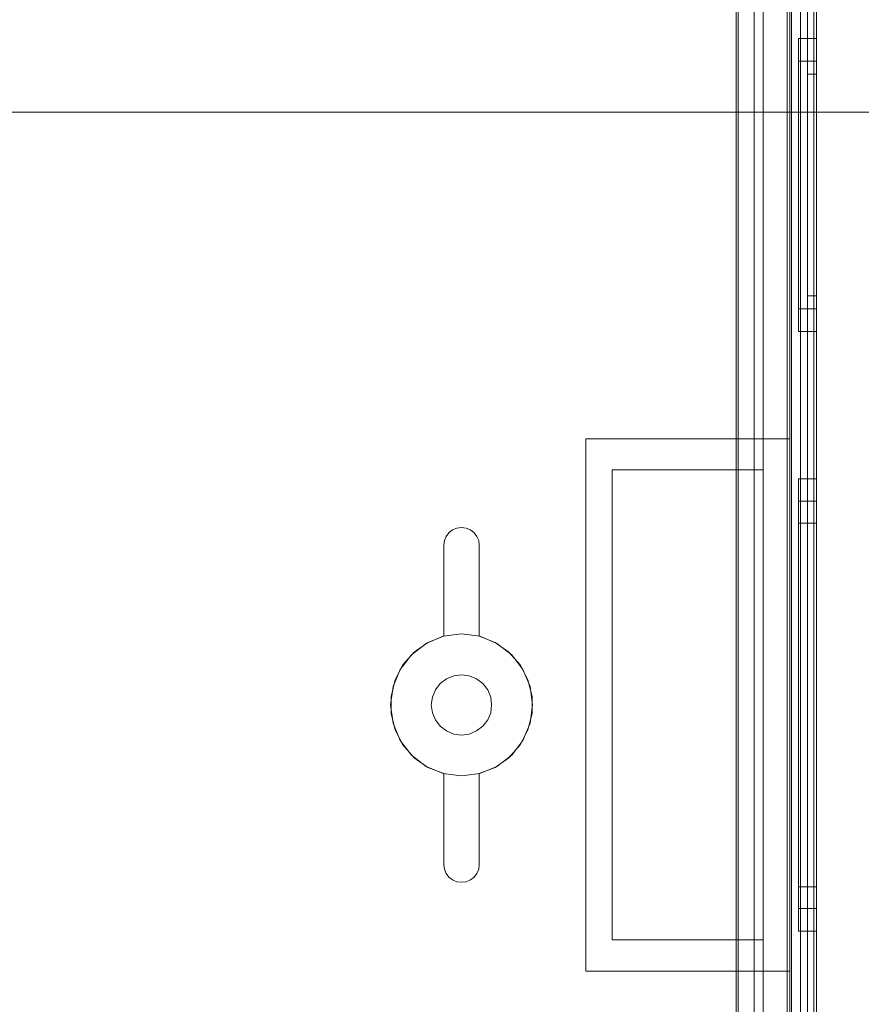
# Model space of a CAD drawing. Extents: x -420 to 300, y 62 to 1112.
# Tile 186 of 227: x -59.639 to -58.69, y 388.048 to 389.158. Entities that reach past the tile are written whole.
import ezdxf

# ---------------------------------------------------------------- set-up
doc = ezdxf.new("R2010")
doc.units = 0
doc.layers.get('0').update_dxf_attribs({"lineweight": 13})
doc.layers.add('00_E_ST_Handlaufleuchte_Bem', color=7, linetype='Continuous', lineweight=5, true_color=0x7d7d00)

# ---------------------------------------------------------------- blocks, each defined once
blk = doc.blocks.new('Maß-A06CPUYVL0', base_point=(-68.3163, 379.0534))
at = {"color": 0, "linetype": 'ByBlock', "lineweight": -2, "ltscale": 0.13}
blk.add_line((-6.4677, 389.0534), (-67.4677, 389.0534), dxfattribs=at)
blk = doc.blocks.new('Blockreferenz-A06CPV5FL0', base_point=(-61.3409, 386.5852))
at = {"color": 251, "linetype": 'ByBlock', "lineweight": -2, "ltscale": 0.13, "true_color": 0x636363}
for p, q in [((-58.7737, 390.0352), (-58.7737, 386.7352)), ((-58.7409, 386.7352), (-58.7409, 390.0352)), ((-58.7437, 390.0149), (-58.7437, 386.7572)), ((-58.8314, 389.8627), (-58.8314, 386.9077)), ((-58.8289, 389.8652), (-58.8289, 386.9052)), ((-58.8109, 389.8592), (-58.8109, 386.9112)), ((-58.8109, 386.9112), (-58.8109, 389.8592)), ((-58.7589, 386.9112), (-58.7589, 389.8592)), ((-58.7589, 389.8592), (-58.7589, 386.9112))]:
    blk.add_line(p, q, dxfattribs=at)
blk = doc.blocks.new('Blockreferenz-A06CPV5NL0', base_point=(-61.3409, 386.5852))
at = {"color": 9, "linetype": 'ByBlock', "lineweight": -2, "ltscale": 0.13, "true_color": 0xc1c9c4}
for p, q in [((-58.7709, 390.0352), (-58.7709, 388.6852)), ((-58.7689, 390.0352), (-58.7689, 386.7352)), ((-58.7409, 386.7352), (-58.7409, 390.0352)), ((-58.7409, 386.7352), (-58.7409, 390.0352)), ((-58.7509, 389.9252), (-58.7509, 388.3852)), ((-58.7509, 389.9252), (-58.7509, 388.3852)), ((-58.7409, 388.3852), (-58.7409, 389.9252)), ((-58.7409, 389.9252), (-58.7409, 388.3852)), ((-58.7509, 389.9152), (-58.7509, 386.8552)), ((-58.7509, 386.8552), (-58.7509, 389.9152)), ((-58.7409, 386.8552), (-58.7409, 389.9152)), ((-58.7409, 389.9152), (-58.7409, 386.8552)), ((-58.8009, 389.8592), (-58.8009, 386.9112)), ((-58.7689, 386.9112), (-58.7689, 389.8592)), ((-58.8289, 389.7052), (-58.8289, 388.6502)), ((-58.8009, 388.6502), (-58.8009, 389.7052)), ((-58.8289, 388.6502), (-58.8289, 389.6835)), ((-58.7409, 389.1362), (-58.7609, 389.1362)), ((-58.7609, 389.1362), (-58.7609, 389.1306)), ((-58.7609, 389.1362), (-58.7609, 389.1306)), ((-58.7409, 389.1306), (-58.7409, 389.1362)), ((-58.7409, 389.1362), (-58.7409, 389.1306)), ((-58.7609, 389.1306), (-58.7609, 389.1141)), ((-58.7609, 389.1306), (-58.7609, 389.1141)), ((-58.7409, 389.1141), (-58.7409, 389.1306)), ((-58.7409, 389.1306), (-58.7409, 389.1141)), ((-58.7609, 389.1141), (-58.7609, 389.0879)), ((-58.7609, 389.1141), (-58.7609, 389.0879)), ((-58.7409, 389.0879), (-58.7409, 389.1141)), ((-58.7409, 389.1141), (-58.7409, 389.0879)), ((-58.7409, 389.1108), (-58.7609, 389.1108)), ((-58.7609, 389.1108), (-58.7609, 389.1061)), ((-58.7609, 389.1108), (-58.7609, 389.1061)), ((-58.7609, 389.1061), (-58.7609, 389.0921)), ((-58.7609, 389.1061), (-58.7609, 389.0921)), ((-58.7409, 389.1081), (-58.7409, 389.1108)), ((-58.7409, 389.1108), (-58.7409, 389.1081)), ((-58.7409, 389.1002), (-58.7409, 389.1081)), ((-58.7409, 389.1081), (-58.7409, 389.1002)), ((-58.7409, 389.0873), (-58.7409, 389.1002)), ((-58.7409, 389.1002), (-58.7409, 389.0873)), ((-58.7609, 389.0921), (-58.7609, 389.0699)), ((-58.7609, 389.0921), (-58.7609, 389.0699)), ((-58.7409, 389.0962), (-58.7509, 389.0962)), ((-58.7509, 389.0962), (-58.7509, 389.0938)), ((-58.7509, 389.0962), (-58.7509, 389.0938)), ((-58.7509, 389.0938), (-58.7509, 389.0867)), ((-58.7509, 389.0938), (-58.7509, 389.0867)), ((-58.7409, 389.0938), (-58.7409, 389.0962)), ((-58.7409, 389.0962), (-58.7409, 389.0938)), ((-58.7409, 389.0867), (-58.7409, 389.0938)), ((-58.7409, 389.0938), (-58.7409, 389.0867)), ((-58.7609, 389.0879), (-58.7609, 389.0537)), ((-58.7609, 389.0879), (-58.7609, 389.0537)), ((-58.7509, 389.0867), (-58.7509, 389.0751)), ((-58.7509, 389.0867), (-58.7509, 389.0751)), ((-58.7409, 389.0537), (-58.7409, 389.0879)), ((-58.7409, 389.0879), (-58.7409, 389.0537)), ((-58.7409, 389.0699), (-58.7409, 389.0873)), ((-58.7409, 389.0873), (-58.7409, 389.0699)), ((-58.7409, 389.0751), (-58.7409, 389.0867)), ((-58.7409, 389.0867), (-58.7409, 389.0751)), ((-58.7609, 389.0699), (-58.7609, 389.041)), ((-58.7609, 389.0699), (-58.7609, 389.041)), ((-58.7509, 389.0751), (-58.7509, 389.0596)), ((-58.7509, 389.0751), (-58.7509, 389.0596)), ((-58.7409, 389.0596), (-58.7409, 389.0751)), ((-58.7409, 389.0751), (-58.7409, 389.0596)), ((-58.7409, 389.0488), (-58.7409, 389.0699)), ((-58.7409, 389.0699), (-58.7409, 389.0488)), ((-58.7509, 389.0596), (-58.7509, 389.0407)), ((-58.7509, 389.0596), (-58.7509, 389.0407)), ((-58.7409, 389.0407), (-58.7409, 389.0596)), ((-58.7409, 389.0596), (-58.7409, 389.0407)), ((-58.7609, 389.0537), (-58.7609, 389.0139)), ((-58.7609, 389.0537), (-58.7609, 389.0139)), ((-58.7409, 389.0139), (-58.7409, 389.0537)), ((-58.7409, 389.0537), (-58.7409, 389.0139)), ((-58.7409, 389.0246), (-58.7409, 389.0488)), ((-58.7409, 389.0488), (-58.7409, 389.0246)), ((-58.7609, 389.041), (-58.7609, 389.0073)), ((-58.7609, 389.041), (-58.7609, 389.0073)), ((-58.7509, 389.0407), (-58.7509, 389.019)), ((-58.7509, 389.0407), (-58.7509, 389.019)), ((-58.7409, 389.019), (-58.7409, 389.0407)), ((-58.7409, 389.0407), (-58.7409, 389.019)), ((-58.7409, 388.9984), (-58.7409, 389.0246)), ((-58.7409, 389.0246), (-58.7409, 388.9984)), ((-58.7609, 389.0139), (-58.7609, 388.9712)), ((-58.7609, 389.0139), (-58.7609, 388.9712)), ((-58.7509, 389.019), (-58.7509, 388.9956)), ((-58.7509, 389.019), (-58.7509, 388.9956)), ((-58.7409, 388.9956), (-58.7409, 389.019)), ((-58.7409, 389.019), (-58.7409, 388.9956)), ((-58.7409, 388.9712), (-58.7409, 389.0139)), ((-58.7409, 389.0139), (-58.7409, 388.9712)), ((-58.7609, 389.0073), (-58.7609, 388.9712)), ((-58.7609, 389.0073), (-58.7609, 388.9712)), ((-58.7509, 388.9956), (-58.7509, 388.9712)), ((-58.7509, 388.9956), (-58.7509, 388.9712)), ((-58.7409, 388.9712), (-58.7409, 388.9984)), ((-58.7409, 388.9984), (-58.7409, 388.9712)), ((-58.7409, 388.9712), (-58.7409, 388.9956)), ((-58.7409, 388.9956), (-58.7409, 388.9712)), ((-58.7609, 388.9712), (-58.7609, 388.9351)), ((-58.7609, 388.9712), (-58.7609, 388.9285)), ((-58.7609, 388.9712), (-58.7609, 388.9351)), ((-58.7609, 388.9712), (-58.7609, 388.9285)), ((-58.7509, 388.9712), (-58.7509, 388.9468)), ((-58.7509, 388.9712), (-58.7509, 388.9468)), ((-58.7409, 388.944), (-58.7409, 388.9712)), ((-58.7409, 388.9285), (-58.7409, 388.9712)), ((-58.7409, 388.9468), (-58.7409, 388.9712)), ((-58.7409, 388.9712), (-58.7409, 388.944)), ((-58.7409, 388.9712), (-58.7409, 388.9285)), ((-58.7409, 388.9712), (-58.7409, 388.9468)), ((-58.7509, 388.9468), (-58.7509, 388.9234)), ((-58.7509, 388.9468), (-58.7509, 388.9234)), ((-58.7409, 388.9234), (-58.7409, 388.9468)), ((-58.7409, 388.9468), (-58.7409, 388.9234)), ((-58.7609, 388.9351), (-58.7609, 388.9014)), ((-58.7609, 388.9351), (-58.7609, 388.9014)), ((-58.7409, 388.9178), (-58.7409, 388.944)), ((-58.7409, 388.944), (-58.7409, 388.9178)), ((-58.7609, 388.9285), (-58.7609, 388.8887)), ((-58.7609, 388.9285), (-58.7609, 388.8887)), ((-58.7509, 388.9234), (-58.7509, 388.9018)), ((-58.7509, 388.9234), (-58.7509, 388.9018)), ((-58.7409, 388.8887), (-58.7409, 388.9285)), ((-58.7409, 388.9285), (-58.7409, 388.8887)), ((-58.7409, 388.9018), (-58.7409, 388.9234)), ((-58.7409, 388.9234), (-58.7409, 388.9018)), ((-58.7409, 388.8936), (-58.7409, 388.9178)), ((-58.7409, 388.9178), (-58.7409, 388.8936)), ((-58.7609, 388.9014), (-58.7609, 388.8725)), ((-58.7609, 388.9014), (-58.7609, 388.8725)), ((-58.7509, 388.9018), (-58.7509, 388.8828)), ((-58.7509, 388.9018), (-58.7509, 388.8828)), ((-58.7409, 388.8828), (-58.7409, 388.9018)), ((-58.7409, 388.9018), (-58.7409, 388.8828)), ((-58.7409, 388.8725), (-58.7409, 388.8936)), ((-58.7409, 388.8936), (-58.7409, 388.8725)), ((-58.7609, 388.8887), (-58.7609, 388.8545)), ((-58.7609, 388.8887), (-58.7609, 388.8545)), ((-58.7509, 388.8828), (-58.7509, 388.8673)), ((-58.7509, 388.8828), (-58.7509, 388.8673)), ((-58.7409, 388.8545), (-58.7409, 388.8887)), ((-58.7409, 388.8887), (-58.7409, 388.8545)), ((-58.7409, 388.8673), (-58.7409, 388.8828)), ((-58.7409, 388.8828), (-58.7409, 388.8673)), ((-58.7609, 388.8725), (-58.7609, 388.8503)), ((-58.7609, 388.8725), (-58.7609, 388.8503)), ((-58.7509, 388.8673), (-58.7509, 388.8557)), ((-58.7509, 388.8673), (-58.7509, 388.8557)), ((-58.7409, 388.8551), (-58.7409, 388.8725)), ((-58.7409, 388.8725), (-58.7409, 388.8551)), ((-58.7409, 388.8557), (-58.7409, 388.8673)), ((-58.7409, 388.8673), (-58.7409, 388.8557)), ((-58.7609, 388.8545), (-58.7609, 388.8283)), ((-58.7609, 388.8545), (-58.7609, 388.8283)), ((-58.7609, 388.8503), (-58.7609, 388.8364)), ((-58.7609, 388.8503), (-58.7609, 388.8364)), ((-58.7509, 388.8557), (-58.7509, 388.8486)), ((-58.7509, 388.8557), (-58.7509, 388.8486)), ((-58.7509, 388.8486), (-58.7509, 388.8462)), ((-58.7509, 388.8486), (-58.7509, 388.8462)), ((-58.7509, 388.8462), (-58.7409, 388.8462)), ((-58.7409, 388.8486), (-58.7409, 388.8557)), ((-58.7409, 388.8557), (-58.7409, 388.8486)), ((-58.7409, 388.8422), (-58.7409, 388.8551)), ((-58.7409, 388.8551), (-58.7409, 388.8422)), ((-58.7409, 388.8283), (-58.7409, 388.8545)), ((-58.7409, 388.8545), (-58.7409, 388.8283)), ((-58.7409, 388.8462), (-58.7409, 388.8486)), ((-58.7409, 388.8486), (-58.7409, 388.8462)), ((-58.7609, 388.8364), (-58.7609, 388.8316)), ((-58.7609, 388.8364), (-58.7609, 388.8316)), ((-58.7409, 388.8343), (-58.7409, 388.8422)), ((-58.7409, 388.8422), (-58.7409, 388.8343)), ((-58.7409, 388.8316), (-58.7409, 388.8343)), ((-58.7409, 388.8343), (-58.7409, 388.8316)), ((-58.7609, 388.8316), (-58.7409, 388.8316)), ((-58.7609, 388.8283), (-58.7609, 388.8118)), ((-58.7609, 388.8283), (-58.7609, 388.8118)), ((-58.7409, 388.8118), (-58.7409, 388.8283)), ((-58.7409, 388.8283), (-58.7409, 388.8118)), ((-58.7609, 388.8118), (-58.7609, 388.8062)), ((-58.7609, 388.8118), (-58.7609, 388.8062)), ((-58.7409, 388.8062), (-58.7409, 388.8118)), ((-58.7409, 388.8118), (-58.7409, 388.8062)), ((-58.7609, 388.8062), (-58.7409, 388.8062)), ((-59.0009, 388.6852), (-58.8859, 388.6852)), ((-59.0009, 388.3852), (-59.0009, 388.6852)), ((-59.0009, 388.6852), (-59.0009, 388.6852)), ((-59.0009, 388.6852), (-58.8859, 388.6852)), ((-59.0009, 388.3852), (-59.0009, 388.6852)), ((-58.8859, 388.6852), (-58.7709, 388.6852)), ((-58.8859, 388.6852), (-58.7709, 388.6852)), ((-58.7709, 388.6852), (-58.7709, 388.3852)), ((-58.7709, 388.6852), (-58.7709, 388.6852)), ((-58.7709, 388.6852), (-58.7709, 388.3852)), ((-58.9709, 388.6502), (-58.8289, 388.6502)), ((-58.9709, 388.1202), (-58.9709, 388.6502)), ((-58.9709, 388.6502), (-58.9709, 388.1202)), ((-58.8859, 388.6502), (-58.9709, 388.6502)), ((-58.9709, 388.6502), (-58.9709, 388.6502)), ((-58.8289, 388.6502), (-58.8859, 388.6502)), ((-58.8009, 388.6502), (-58.8289, 388.6502)), ((-58.8289, 388.6502), (-58.8009, 388.6502)), ((-58.8289, 388.6502), (-58.8289, 388.6502)), ((-58.8009, 388.1202), (-58.8009, 388.6502)), ((-58.8009, 388.6502), (-58.8009, 388.6502)), ((-58.7409, 388.6402), (-58.7609, 388.6402)), ((-58.7609, 388.6402), (-58.7609, 388.6315)), ((-58.7609, 388.6402), (-58.7609, 388.6315)), ((-58.7409, 388.6315), (-58.7409, 388.6402)), ((-58.7409, 388.6402), (-58.7409, 388.6315)), ((-58.7609, 388.6315), (-58.7609, 388.606)), ((-58.7609, 388.6315), (-58.7609, 388.606)), ((-58.7409, 388.606), (-58.7409, 388.6315)), ((-58.7409, 388.6315), (-58.7409, 388.606)), ((-58.7409, 388.6148), (-58.7609, 388.6148)), ((-58.7609, 388.6148), (-58.7609, 388.607)), ((-58.7609, 388.6148), (-58.7609, 388.607)), ((-58.7409, 388.607), (-58.7409, 388.6148)), ((-58.7409, 388.6148), (-58.7409, 388.607)), ((-58.7609, 388.607), (-58.7609, 388.584)), ((-58.7609, 388.607), (-58.7609, 388.584)), ((-58.7609, 388.606), (-58.7609, 388.5655)), ((-58.7609, 388.606), (-58.7609, 388.5655)), ((-58.7409, 388.584), (-58.7409, 388.607)), ((-58.7409, 388.607), (-58.7409, 388.584)), ((-58.7409, 388.5655), (-58.7409, 388.606)), ((-58.7409, 388.606), (-58.7409, 388.5655)), ((-58.7409, 388.5902), (-58.7609, 388.5902)), ((-58.7609, 388.5902), (-58.7609, 388.5832)), ((-58.7609, 388.5902), (-58.7609, 388.5832)), ((-58.7409, 388.5832), (-58.7409, 388.5902)), ((-58.7409, 388.5902), (-58.7409, 388.5832)), ((-59.1582, 388.5752), (-59.155, 388.5793)), ((-59.155, 388.5793), (-59.1582, 388.5752)), ((-59.155, 388.5793), (-59.1509, 388.5825)), ((-59.1509, 388.5825), (-59.155, 388.5793)), ((-59.1509, 388.5825), (-59.146, 388.5845)), ((-59.146, 388.5845), (-59.1509, 388.5825)), ((-59.146, 388.5845), (-59.1409, 388.5852)), ((-59.1409, 388.5852), (-59.146, 388.5845)), ((-59.1409, 388.5852), (-59.1357, 388.5845)), ((-59.1357, 388.5845), (-59.1409, 388.5852)), ((-59.1357, 388.5845), (-59.1309, 388.5825)), ((-59.1309, 388.5825), (-59.1357, 388.5845)), ((-59.1309, 388.5825), (-59.1267, 388.5793)), ((-59.1267, 388.5793), (-59.1309, 388.5825)), ((-59.1267, 388.5793), (-59.1235, 388.5752)), ((-59.1235, 388.5752), (-59.1267, 388.5793)), ((-58.7609, 388.584), (-58.7609, 388.5476)), ((-58.7609, 388.584), (-58.7609, 388.5476)), ((-58.7609, 388.5832), (-58.7609, 388.5627)), ((-58.7609, 388.5832), (-58.7609, 388.5627)), ((-58.7409, 388.5476), (-58.7409, 388.584)), ((-58.7409, 388.584), (-58.7409, 388.5476)), ((-58.7409, 388.5627), (-58.7409, 388.5832)), ((-58.7409, 388.5832), (-58.7409, 388.5627)), ((-59.1609, 388.5652), (-59.1602, 388.5704)), ((-59.1602, 388.5704), (-59.1609, 388.5652)), ((-59.1602, 388.5704), (-59.1582, 388.5752)), ((-59.1582, 388.5752), (-59.1602, 388.5704)), ((-59.1235, 388.5752), (-59.1215, 388.5704)), ((-59.1215, 388.5704), (-59.1235, 388.5752)), ((-59.1215, 388.5704), (-59.1209, 388.5652)), ((-59.1209, 388.5652), (-59.1215, 388.5704)), ((-59.1609, 388.4627), (-59.1609, 388.5652)), ((-59.1609, 388.5652), (-59.1609, 388.4627)), ((-59.1609, 388.5652), (-59.1609, 388.5652)), ((-59.1209, 388.5652), (-59.1209, 388.4627)), ((-59.1209, 388.4627), (-59.1209, 388.5652)), ((-59.1209, 388.5652), (-59.1209, 388.5652)), ((-58.7609, 388.5655), (-58.7609, 388.5127)), ((-58.7609, 388.5655), (-58.7609, 388.5127)), ((-58.7609, 388.5627), (-58.7609, 388.5302)), ((-58.7609, 388.5627), (-58.7609, 388.5302)), ((-58.7409, 388.5127), (-58.7409, 388.5655)), ((-58.7409, 388.5655), (-58.7409, 388.5127)), ((-58.7409, 388.5302), (-58.7409, 388.5627)), ((-58.7409, 388.5627), (-58.7409, 388.5302)), ((-58.7609, 388.5476), (-58.7609, 388.5)), ((-58.7609, 388.5476), (-58.7609, 388.5)), ((-58.7409, 388.5), (-58.7409, 388.5476)), ((-58.7409, 388.5476), (-58.7409, 388.5)), ((-58.7609, 388.5302), (-58.7609, 388.4877)), ((-58.7609, 388.5302), (-58.7609, 388.4877)), ((-58.7409, 388.4877), (-58.7409, 388.5302)), ((-58.7409, 388.5302), (-58.7409, 388.4877)), ((-58.7609, 388.5127), (-58.7609, 388.4512)), ((-58.7609, 388.5127), (-58.7609, 388.4512)), ((-58.7409, 388.4512), (-58.7409, 388.5127)), ((-58.7409, 388.5127), (-58.7409, 388.4512)), ((-58.7609, 388.5), (-58.7609, 388.4446)), ((-58.7609, 388.5), (-58.7609, 388.4446)), ((-58.7409, 388.4446), (-58.7409, 388.5)), ((-58.7409, 388.5), (-58.7409, 388.4446)), ((-58.7609, 388.4877), (-58.7609, 388.4383)), ((-58.7609, 388.4877), (-58.7609, 388.4383)), ((-58.7409, 388.4383), (-58.7409, 388.4877)), ((-58.7409, 388.4877), (-58.7409, 388.4383)), ((-59.1616, 388.4625), (-59.1809, 388.4545)), ((-59.1616, 388.4625), (-59.1809, 388.4545)), ((-59.1787, 388.4557), (-59.1609, 388.4627)), ((-59.1609, 388.4627), (-59.1787, 388.4557)), ((-59.1409, 388.4652), (-59.1616, 388.4625)), ((-59.1409, 388.4652), (-59.1616, 388.4625)), ((-59.1609, 388.4627), (-59.1609, 388.4627)), ((-59.1202, 388.4625), (-59.1409, 388.4652)), ((-59.1202, 388.4625), (-59.1409, 388.4652)), ((-59.1209, 388.4627), (-59.103, 388.4557)), ((-59.103, 388.4557), (-59.1209, 388.4627)), ((-59.1209, 388.4627), (-59.1209, 388.4627)), ((-59.1009, 388.4545), (-59.1202, 388.4625)), ((-59.1009, 388.4545), (-59.1202, 388.4625)), ((-59.1809, 388.4545), (-59.1974, 388.4418)), ((-59.1809, 388.4545), (-59.1974, 388.4418)), ((-59.1943, 388.4447), (-59.1787, 388.4557)), ((-59.1787, 388.4557), (-59.1943, 388.4447)), ((-59.103, 388.4557), (-59.0874, 388.4447)), ((-59.0874, 388.4447), (-59.103, 388.4557)), ((-59.0843, 388.4418), (-59.1009, 388.4545)), ((-59.0843, 388.4418), (-59.1009, 388.4545)), ((-58.7609, 388.4512), (-58.7609, 388.3852)), ((-58.7609, 388.4512), (-58.7609, 388.3852)), ((-58.7409, 388.3852), (-58.7409, 388.4512)), ((-58.7409, 388.4512), (-58.7409, 388.3852)), ((-59.1974, 388.4418), (-59.2101, 388.4252)), ((-59.1974, 388.4418), (-59.2101, 388.4252)), ((-59.2069, 388.4303), (-59.1943, 388.4447)), ((-59.1943, 388.4447), (-59.2069, 388.4303)), ((-59.0874, 388.4447), (-59.0748, 388.4303)), ((-59.0748, 388.4303), (-59.0874, 388.4447)), ((-59.0716, 388.4252), (-59.0843, 388.4418)), ((-59.0716, 388.4252), (-59.0843, 388.4418)), ((-58.7609, 388.4446), (-58.7609, 388.3852)), ((-58.7609, 388.4446), (-58.7609, 388.3852)), ((-58.7609, 388.4383), (-58.7609, 388.3852)), ((-58.7609, 388.4383), (-58.7609, 388.3852)), ((-58.7409, 388.3852), (-58.7409, 388.4446)), ((-58.7409, 388.4446), (-58.7409, 388.3852)), ((-58.7409, 388.3852), (-58.7409, 388.4383)), ((-58.7409, 388.4383), (-58.7409, 388.3852)), ((-59.2101, 388.4252), (-59.2181, 388.4059)), ((-59.2101, 388.4252), (-59.2181, 388.4059)), ((-59.2157, 388.4134), (-59.2069, 388.4303)), ((-59.2069, 388.4303), (-59.2157, 388.4134)), ((-59.0748, 388.4303), (-59.066, 388.4134)), ((-59.066, 388.4134), (-59.0748, 388.4303)), ((-59.0636, 388.4059), (-59.0716, 388.4252)), ((-59.0636, 388.4059), (-59.0716, 388.4252)), ((-59.2203, 388.3948), (-59.2157, 388.4134)), ((-59.2157, 388.4134), (-59.2203, 388.3948)), ((-59.1579, 388.4147), (-59.1649, 388.4092)), ((-59.1649, 388.4092), (-59.1579, 388.4147)), ((-59.1497, 388.418), (-59.1579, 388.4147)), ((-59.1579, 388.4147), (-59.1497, 388.418)), ((-59.1409, 388.4192), (-59.1497, 388.418)), ((-59.1497, 388.418), (-59.1409, 388.4192)), ((-59.1321, 388.418), (-59.1409, 388.4192)), ((-59.1409, 388.4192), (-59.1321, 388.418)), ((-59.1239, 388.4147), (-59.1321, 388.418)), ((-59.1321, 388.418), (-59.1239, 388.4147)), ((-59.1168, 388.4092), (-59.1239, 388.4147)), ((-59.1239, 388.4147), (-59.1168, 388.4092)), ((-59.066, 388.4134), (-59.0614, 388.3948)), ((-59.0614, 388.3948), (-59.066, 388.4134)), ((-59.2181, 388.4059), (-59.2209, 388.3852)), ((-59.2181, 388.4059), (-59.2209, 388.3852)), ((-59.1703, 388.4022), (-59.1737, 388.394)), ((-59.1737, 388.394), (-59.1703, 388.4022)), ((-59.1649, 388.4092), (-59.1703, 388.4022)), ((-59.1703, 388.4022), (-59.1649, 388.4092)), ((-59.1114, 388.4022), (-59.1168, 388.4092)), ((-59.1168, 388.4092), (-59.1114, 388.4022)), ((-59.108, 388.394), (-59.1114, 388.4022)), ((-59.1114, 388.4022), (-59.108, 388.394)), ((-59.0609, 388.3852), (-59.0636, 388.4059)), ((-59.0609, 388.3852), (-59.0636, 388.4059)), ((-59.2203, 388.3756), (-59.2203, 388.3948)), ((-59.2203, 388.3948), (-59.2203, 388.3756)), ((-59.1737, 388.394), (-59.1749, 388.3852)), ((-59.1749, 388.3852), (-59.1737, 388.394)), ((-59.1069, 388.3852), (-59.108, 388.394)), ((-59.108, 388.394), (-59.1069, 388.3852)), ((-59.0614, 388.3948), (-59.0614, 388.3756)), ((-59.0614, 388.3756), (-59.0614, 388.3948)), ((-59.2209, 388.3852), (-59.2181, 388.3645)), ((-59.2209, 388.3852), (-59.2181, 388.3645)), ((-59.1749, 388.3852), (-59.1737, 388.3764)), ((-59.1737, 388.3764), (-59.1749, 388.3852)), ((-59.108, 388.3764), (-59.1069, 388.3852)), ((-59.1069, 388.3852), (-59.108, 388.3764)), ((-59.0636, 388.3645), (-59.0609, 388.3852)), ((-59.0636, 388.3645), (-59.0609, 388.3852)), ((-59.0009, 388.0852), (-59.0009, 388.3852)), ((-59.0009, 388.0852), (-59.0009, 388.3852)), ((-58.7709, 388.3852), (-58.7709, 388.0852)), ((-58.7709, 388.3852), (-58.7709, 388.0852)), ((-58.7609, 388.3852), (-58.7609, 388.3258)), ((-58.7609, 388.3852), (-58.7609, 388.3192)), ((-58.7609, 388.3852), (-58.7609, 388.3321)), ((-58.7609, 388.3852), (-58.7609, 388.3258)), ((-58.7609, 388.3852), (-58.7609, 388.3192)), ((-58.7609, 388.3852), (-58.7609, 388.3321)), ((-58.7509, 388.3852), (-58.7509, 386.8452)), ((-58.7509, 388.3852), (-58.7509, 386.8452)), ((-58.7409, 386.8452), (-58.7409, 388.3852)), ((-58.7409, 388.3258), (-58.7409, 388.3852)), ((-58.7409, 388.3192), (-58.7409, 388.3852)), ((-58.7409, 388.3321), (-58.7409, 388.3852)), ((-58.7409, 388.3852), (-58.7409, 386.8452)), ((-58.7409, 388.3852), (-58.7409, 388.3258)), ((-58.7409, 388.3852), (-58.7409, 388.3192)), ((-58.7409, 388.3852), (-58.7409, 388.3321)), ((-59.2157, 388.3571), (-59.2203, 388.3756)), ((-59.2203, 388.3756), (-59.2157, 388.3571)), ((-59.1737, 388.3764), (-59.1703, 388.3682)), ((-59.1703, 388.3682), (-59.1737, 388.3764)), ((-59.1703, 388.3682), (-59.1649, 388.3612)), ((-59.1649, 388.3612), (-59.1703, 388.3682)), ((-59.1168, 388.3612), (-59.1114, 388.3682)), ((-59.1114, 388.3682), (-59.1168, 388.3612)), ((-59.1114, 388.3682), (-59.108, 388.3764)), ((-59.108, 388.3764), (-59.1114, 388.3682)), ((-59.0614, 388.3756), (-59.066, 388.3571)), ((-59.066, 388.3571), (-59.0614, 388.3756)), ((-59.2181, 388.3645), (-59.2101, 388.3452)), ((-59.2181, 388.3645), (-59.2101, 388.3452)), ((-59.2069, 388.3401), (-59.2157, 388.3571)), ((-59.2157, 388.3571), (-59.2069, 388.3401)), ((-59.1649, 388.3612), (-59.1579, 388.3558)), ((-59.1579, 388.3558), (-59.1649, 388.3612)), ((-59.1239, 388.3558), (-59.1168, 388.3612)), ((-59.1168, 388.3612), (-59.1239, 388.3558)), ((-59.066, 388.3571), (-59.0748, 388.3401)), ((-59.0748, 388.3401), (-59.066, 388.3571)), ((-59.0716, 388.3452), (-59.0636, 388.3645)), ((-59.0716, 388.3452), (-59.0636, 388.3645)), ((-59.1579, 388.3558), (-59.1497, 388.3524)), ((-59.1497, 388.3524), (-59.1579, 388.3558)), ((-59.1497, 388.3524), (-59.1409, 388.3512)), ((-59.1409, 388.3512), (-59.1497, 388.3524)), ((-59.1409, 388.3512), (-59.1321, 388.3524)), ((-59.1321, 388.3524), (-59.1409, 388.3512)), ((-59.1321, 388.3524), (-59.1239, 388.3558)), ((-59.1239, 388.3558), (-59.1321, 388.3524)), ((-59.2101, 388.3452), (-59.1974, 388.3286)), ((-59.2101, 388.3452), (-59.1974, 388.3286)), ((-59.1943, 388.3257), (-59.2069, 388.3401)), ((-59.2069, 388.3401), (-59.1943, 388.3257)), ((-59.0748, 388.3401), (-59.0874, 388.3257)), ((-59.0874, 388.3257), (-59.0748, 388.3401)), ((-59.0843, 388.3286), (-59.0716, 388.3452)), ((-59.0843, 388.3286), (-59.0716, 388.3452)), ((-59.1974, 388.3286), (-59.1809, 388.3159)), ((-59.1974, 388.3286), (-59.1809, 388.3159)), ((-59.1787, 388.3147), (-59.1943, 388.3257)), ((-59.1943, 388.3257), (-59.1787, 388.3147)), ((-59.0874, 388.3257), (-59.103, 388.3147)), ((-59.103, 388.3147), (-59.0874, 388.3257)), ((-59.1009, 388.3159), (-59.0843, 388.3286)), ((-59.1009, 388.3159), (-59.0843, 388.3286)), ((-58.7609, 388.3321), (-58.7609, 388.2827)), ((-58.7609, 388.3321), (-58.7609, 388.2827)), ((-58.7609, 388.3258), (-58.7609, 388.2704)), ((-58.7609, 388.3258), (-58.7609, 388.2704)), ((-58.7409, 388.2827), (-58.7409, 388.3321)), ((-58.7409, 388.3321), (-58.7409, 388.2827)), ((-58.7409, 388.2704), (-58.7409, 388.3258)), ((-58.7409, 388.3258), (-58.7409, 388.2704)), ((-59.1809, 388.3159), (-59.1616, 388.3079)), ((-59.1809, 388.3159), (-59.1616, 388.3079)), ((-59.1609, 388.3077), (-59.1787, 388.3147)), ((-59.1787, 388.3147), (-59.1609, 388.3077)), ((-59.103, 388.3147), (-59.1209, 388.3077)), ((-59.1209, 388.3077), (-59.103, 388.3147)), ((-59.1202, 388.3079), (-59.1009, 388.3159)), ((-59.1202, 388.3079), (-59.1009, 388.3159)), ((-58.7609, 388.3192), (-58.7609, 388.2577)), ((-58.7609, 388.3192), (-58.7609, 388.2577)), ((-58.7409, 388.2577), (-58.7409, 388.3192)), ((-58.7409, 388.3192), (-58.7409, 388.2577)), ((-59.1616, 388.3079), (-59.1409, 388.3052)), ((-59.1616, 388.3079), (-59.1409, 388.3052)), ((-59.1609, 388.2052), (-59.1609, 388.3077)), ((-59.1609, 388.3077), (-59.1609, 388.2052)), ((-59.1609, 388.3077), (-59.1609, 388.3077)), ((-59.1409, 388.3052), (-59.1202, 388.3079)), ((-59.1409, 388.3052), (-59.1202, 388.3079)), ((-59.1209, 388.3077), (-59.1209, 388.2052)), ((-59.1209, 388.2052), (-59.1209, 388.3077)), ((-59.1209, 388.3077), (-59.1209, 388.3077)), ((-58.7609, 388.2827), (-58.7609, 388.2402)), ((-58.7609, 388.2827), (-58.7609, 388.2402)), ((-58.7409, 388.2402), (-58.7409, 388.2827)), ((-58.7409, 388.2827), (-58.7409, 388.2402)), ((-58.7609, 388.2704), (-58.7609, 388.2229)), ((-58.7609, 388.2704), (-58.7609, 388.2229)), ((-58.7409, 388.2229), (-58.7409, 388.2704)), ((-58.7409, 388.2704), (-58.7409, 388.2229)), ((-58.7609, 388.2577), (-58.7609, 388.2049)), ((-58.7609, 388.2577), (-58.7609, 388.2049)), ((-58.7409, 388.2049), (-58.7409, 388.2577)), ((-58.7409, 388.2577), (-58.7409, 388.2049)), ((-58.7609, 388.2402), (-58.7609, 388.2077)), ((-58.7609, 388.2402), (-58.7609, 388.2077)), ((-58.7409, 388.2077), (-58.7409, 388.2402)), ((-58.7409, 388.2402), (-58.7409, 388.2077)), ((-58.7609, 388.2229), (-58.7609, 388.1864)), ((-58.7609, 388.2229), (-58.7609, 388.1864)), ((-58.7409, 388.1864), (-58.7409, 388.2229)), ((-58.7409, 388.2229), (-58.7409, 388.1864)), ((-59.1602, 388.2), (-59.1609, 388.2052)), ((-59.1609, 388.2052), (-59.1602, 388.2)), ((-59.1609, 388.2052), (-59.1609, 388.2052)), ((-59.1209, 388.2052), (-59.1215, 388.2)), ((-59.1215, 388.2), (-59.1209, 388.2052)), ((-59.1209, 388.2052), (-59.1209, 388.2052)), ((-58.7609, 388.2077), (-58.7609, 388.1872)), ((-58.7609, 388.2077), (-58.7609, 388.1872)), ((-58.7609, 388.2049), (-58.7609, 388.1644)), ((-58.7609, 388.2049), (-58.7609, 388.1644)), ((-58.7409, 388.1872), (-58.7409, 388.2077)), ((-58.7409, 388.2077), (-58.7409, 388.1872)), ((-58.7409, 388.1644), (-58.7409, 388.2049)), ((-58.7409, 388.2049), (-58.7409, 388.1644)), ((-59.1582, 388.1952), (-59.1602, 388.2)), ((-59.1602, 388.2), (-59.1582, 388.1952)), ((-59.155, 388.1911), (-59.1582, 388.1952)), ((-59.1582, 388.1952), (-59.155, 388.1911)), ((-59.1509, 388.1879), (-59.155, 388.1911)), ((-59.155, 388.1911), (-59.1509, 388.1879)), ((-59.1267, 388.1911), (-59.1309, 388.1879)), ((-59.1309, 388.1879), (-59.1267, 388.1911)), ((-59.1235, 388.1952), (-59.1267, 388.1911)), ((-59.1267, 388.1911), (-59.1235, 388.1952)), ((-59.1215, 388.2), (-59.1235, 388.1952)), ((-59.1235, 388.1952), (-59.1215, 388.2)), ((-59.146, 388.1859), (-59.1509, 388.1879)), ((-59.1509, 388.1879), (-59.146, 388.1859)), ((-59.1409, 388.1852), (-59.146, 388.1859)), ((-59.146, 388.1859), (-59.1409, 388.1852)), ((-59.1357, 388.1859), (-59.1409, 388.1852)), ((-59.1409, 388.1852), (-59.1357, 388.1859)), ((-59.1309, 388.1879), (-59.1357, 388.1859)), ((-59.1357, 388.1859), (-59.1309, 388.1879)), ((-58.7609, 388.1872), (-58.7609, 388.1802)), ((-58.7609, 388.1872), (-58.7609, 388.1802)), ((-58.7609, 388.1864), (-58.7609, 388.1634)), ((-58.7609, 388.1864), (-58.7609, 388.1634)), ((-58.7609, 388.1802), (-58.7409, 388.1802)), ((-58.7409, 388.1802), (-58.7409, 388.1872)), ((-58.7409, 388.1872), (-58.7409, 388.1802)), ((-58.7409, 388.1634), (-58.7409, 388.1864)), ((-58.7409, 388.1864), (-58.7409, 388.1634)), ((-58.7609, 388.1644), (-58.7609, 388.1389)), ((-58.7609, 388.1644), (-58.7609, 388.1389)), ((-58.7609, 388.1634), (-58.7609, 388.1556)), ((-58.7609, 388.1634), (-58.7609, 388.1556)), ((-58.7409, 388.1389), (-58.7409, 388.1644)), ((-58.7409, 388.1644), (-58.7409, 388.1389)), ((-58.7409, 388.1556), (-58.7409, 388.1634)), ((-58.7409, 388.1634), (-58.7409, 388.1556)), ((-58.7609, 388.1556), (-58.7409, 388.1556)), ((-58.7609, 388.1389), (-58.7609, 388.1302)), ((-58.7609, 388.1389), (-58.7609, 388.1302)), ((-58.7409, 388.1302), (-58.7409, 388.1389)), ((-58.7409, 388.1389), (-58.7409, 388.1302)), ((-58.7609, 388.1302), (-58.7409, 388.1302)), ((-58.8289, 388.1202), (-58.9709, 388.1202)), ((-58.9709, 388.1202), (-58.8859, 388.1202)), ((-58.9709, 388.1202), (-58.9709, 388.1202)), ((-58.8859, 388.1202), (-58.8289, 388.1202)), ((-58.8289, 388.0023), (-58.8289, 388.1202)), ((-58.8289, 388.1202), (-58.8009, 388.1202)), ((-58.8289, 388.1202), (-58.8289, 388.0023)), ((-58.8009, 388.1202), (-58.8289, 388.1202)), ((-58.8289, 388.1202), (-58.8289, 388.1202)), ((-58.8009, 387.0652), (-58.8009, 388.1202)), ((-58.8009, 388.1202), (-58.8009, 388.1202)), ((-58.8859, 388.0852), (-59.0009, 388.0852)), ((-59.0009, 388.0852), (-59.0009, 388.0852)), ((-58.8859, 388.0852), (-59.0009, 388.0852)), ((-58.7709, 388.0852), (-58.8859, 388.0852)), ((-58.7709, 388.0852), (-58.8859, 388.0852)), ((-58.7709, 388.0852), (-58.7709, 388.0852)), ((-58.7709, 388.0852), (-58.7709, 386.7352))]:
    blk.add_line(p, q, dxfattribs=at)

msp = doc.modelspace()

# ---------------------------------------------------------------- block references
at = {"ltscale": 0.13}
for name in ['Blockreferenz-A06CPV5FL0', 'Blockreferenz-A06CPV5NL0']:
    msp.add_blockref(name, (-61.3409, 386.5852), dxfattribs=at)
at = {"layer": '00_E_ST_Handlaufleuchte_Bem', "ltscale": 0.13}
msp.add_blockref('Maß-A06CPUYVL0', (-68.3163, 379.0534), dxfattribs=at)

doc.saveas('drawing.dxf')
